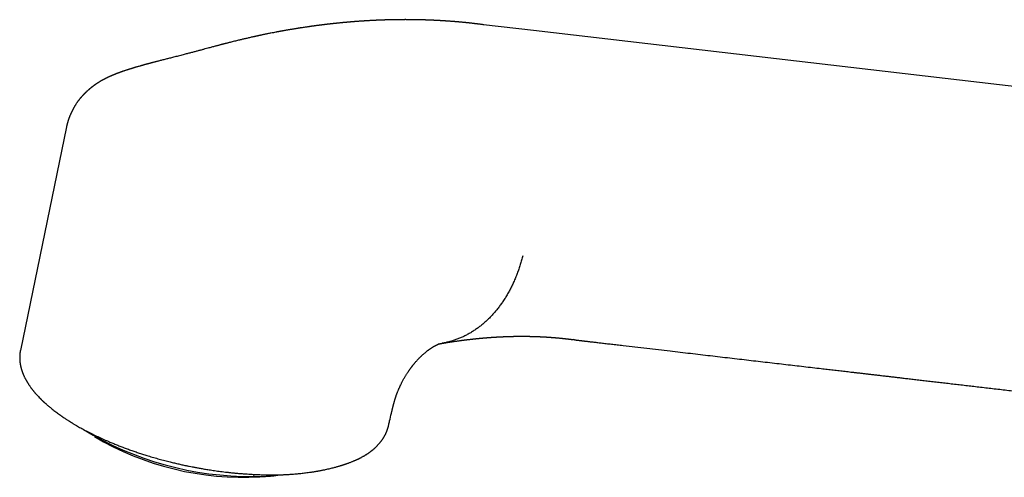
# Model space of a CAD drawing. Header units: millimetres. Extents: x 8 to 763, y 12 to 534.
# Tile 6 of 23: x 566 to 645, y 168 to 205. Entities that reach past the tile are written whole.
import ezdxf

# ---------------------------------------------------------------- set-up
doc = ezdxf.new("R2010")
doc.units = ezdxf.units.MM

msp = doc.modelspace()

# ---------------------------------------------------------------- linework, layer by layer
at = {"color": 7, "linetype": 'Continuous', "lineweight": 30}
for p, q in [((606.981, 204.22), (602.962, 204.689)), ((569.495, 196.481), (565.797, 178.52)), ((569.496, 196.481), (569.494, 196.466)), ((610.256, 179.379), (610.205, 179.386)), ((565.8, 178.525), (565.799, 178.519)), ((595.322, 172.413), (595.332, 172.448)), ((571.753, 171.606), (572.478, 171.184)), ((584.527, 168.564), (584.493, 168.397)), ((585.873, 168.427), (586.184, 168.464))]:
    msp.add_line(p, q, dxfattribs=at)
at = {"color": 7, "linetype": 'Continuous', "lineweight": 30, "flags": 128}
msp.add_lwpolyline([(680.168, 195.703), (644.373, 199.868), (606.981, 204.22)], dxfattribs=at)
at = {"color": 7, "linetype": 'Continuous', "lineweight": 30}
for centre, radius, start, end in [((584.258, 194.069), 25.673, 238.51439, 270.52436), ((583.695, 191.757), 23.432, 241.39984, 275.33237)]:
    msp.add_arc(centre, radius, start, end, dxfattribs=at)
for points, knots in [([(602.978, 204.687), (602.949, 204.69), (602.892, 204.698), (602.812, 204.708), (602.739, 204.718), (602.675, 204.726), (602.618, 204.733), (602.57, 204.739), (602.529, 204.744), (602.494, 204.748), (602.461, 204.752), (602.428, 204.756), (602.393, 204.76), (602.359, 204.764), (602.321, 204.769), (602.274, 204.774), (602.217, 204.781), (602.149, 204.789), (602.076, 204.797), (602.007, 204.805), (601.945, 204.812), (601.893, 204.817), (601.844, 204.823), (601.804, 204.827), (601.773, 204.83), (601.751, 204.833), (601.731, 204.835), (601.708, 204.837), (601.679, 204.84), (601.633, 204.845), (601.573, 204.851), (601.483, 204.86), (601.378, 204.87), (601.279, 204.88), (601.205, 204.887), (601.156, 204.891), (601.115, 204.895), (601.084, 204.898), (601.062, 204.9), (601.049, 204.901), (601.036, 204.902), (601.024, 204.903), (601.007, 204.905), (600.984, 204.907), (600.953, 204.91), (600.917, 204.913), (600.88, 204.916), (600.842, 204.919), (600.807, 204.922), (600.775, 204.925), (600.737, 204.928), (600.696, 204.931), (600.652, 204.935), (600.608, 204.939), (600.562, 204.942), (600.514, 204.946), (600.464, 204.95), (600.404, 204.955), (600.33, 204.96), (600.242, 204.967), (600.148, 204.973), (600.049, 204.98), (599.965, 204.986), (599.9, 204.99), (599.856, 204.993), (599.816, 204.996), (599.781, 204.998), (599.752, 205), (599.729, 205.001), (599.708, 205.002), (599.684, 205.004), (599.654, 205.006), (599.616, 205.008), (599.571, 205.011), (599.523, 205.013), (599.463, 205.017), (599.396, 205.021), (599.325, 205.024), (599.263, 205.028), (599.208, 205.031), (599.158, 205.033), (599.102, 205.036), (599.037, 205.039), (598.96, 205.043), (598.875, 205.046), (598.784, 205.05), (598.686, 205.054), (598.582, 205.059), (598.496, 205.062), (598.429, 205.064), (598.388, 205.065), (598.352, 205.067), (598.323, 205.068), (598.301, 205.068), (598.284, 205.069), (598.268, 205.069), (598.246, 205.07), (598.213, 205.071), (598.168, 205.073), (598.114, 205.074), (598.017, 205.077), (597.875, 205.08), (597.741, 205.083), (597.653, 205.085), (597.616, 205.086), (597.587, 205.086), (597.565, 205.087), (597.546, 205.087), (597.526, 205.087), (597.498, 205.088), (597.459, 205.089), (597.409, 205.089), (597.352, 205.09), (597.291, 205.091), (597.226, 205.092), (597.159, 205.092), (597.09, 205.093), (597.023, 205.093), (596.956, 205.094), (596.888, 205.094), (596.82, 205.094), (596.751, 205.095), (596.683, 205.095), (596.611, 205.095), (596.536, 205.094), (596.458, 205.094), (596.382, 205.094), (596.309, 205.093), (596.24, 205.093), (596.173, 205.092), (596.108, 205.091), (596.045, 205.091), (595.985, 205.09), (595.929, 205.089), (595.873, 205.088), (595.811, 205.087), (595.736, 205.086), (595.651, 205.084), (595.557, 205.082), (595.462, 205.08), (595.377, 205.078), (595.306, 205.076), (595.253, 205.075), (595.208, 205.073), (595.174, 205.072), (595.145, 205.072), (595.118, 205.071), (595.086, 205.07), (595.045, 205.068), (594.994, 205.067), (594.935, 205.065), (594.874, 205.063), (594.815, 205.061), (594.756, 205.058), (594.698, 205.056), (594.642, 205.054), (594.588, 205.052), (594.539, 205.05), (594.496, 205.048), (594.461, 205.047), (594.43, 205.045), (594.401, 205.044), (594.368, 205.043), (594.329, 205.041), (594.283, 205.039), (594.222, 205.036), (594.146, 205.032), (594.058, 205.028), (593.969, 205.023), (593.88, 205.018), (593.793, 205.014), (593.712, 205.009), (593.64, 205.005), (593.577, 205.001), (593.521, 204.998), (593.468, 204.995), (593.413, 204.991), (593.352, 204.987), (593.281, 204.983), (593.202, 204.977), (593.117, 204.972), (593.03, 204.966), (592.952, 204.96), (592.886, 204.955), (592.832, 204.951), (592.782, 204.948), (592.74, 204.945), (592.705, 204.942), (592.678, 204.94), (592.655, 204.938), (592.629, 204.936), (592.598, 204.934), (592.561, 204.931), (592.517, 204.927), (592.466, 204.923), (592.41, 204.919), (592.354, 204.914), (592.294, 204.909), (592.23, 204.904), (592.162, 204.898), (592.097, 204.892), (592.038, 204.887), (591.985, 204.882), (591.939, 204.878), (591.894, 204.874), (591.845, 204.87), (591.786, 204.864), (591.721, 204.858), (591.65, 204.851), (591.57, 204.844), (591.48, 204.835), (591.381, 204.825), (591.283, 204.815), (591.2, 204.807), (591.133, 204.8), (591.081, 204.794), (591.032, 204.789), (590.99, 204.784), (590.955, 204.781), (590.923, 204.777), (590.891, 204.774), (590.855, 204.77), (590.813, 204.765), (590.765, 204.76), (590.713, 204.754), (590.654, 204.747), (590.592, 204.74), (590.526, 204.733), (590.457, 204.725), (590.382, 204.716), (590.303, 204.706), (590.234, 204.698), (590.179, 204.692), (590.145, 204.687), (590.118, 204.684), (590.096, 204.681), (590.075, 204.679), (590.049, 204.676), (590.017, 204.671), (589.976, 204.666), (589.928, 204.66), (589.876, 204.654), (589.824, 204.647), (589.774, 204.641), (589.705, 204.632), (589.619, 204.621), (589.526, 204.608), (589.449, 204.598), (589.386, 204.589), (589.328, 204.582), (589.276, 204.574), (589.23, 204.568), (589.191, 204.563), (589.157, 204.558), (589.124, 204.553), (589.089, 204.548), (589.047, 204.543), (588.999, 204.536), (588.946, 204.528), (588.871, 204.517), (588.772, 204.503), (588.585, 204.476), (588.422, 204.451), (588.286, 204.43), (588.244, 204.424), (588.209, 204.418), (588.182, 204.414), (588.162, 204.411), (588.146, 204.408), (588.13, 204.406), (588.109, 204.402), (588.077, 204.397), (588.033, 204.39), (587.975, 204.381), (587.905, 204.37), (587.824, 204.357), (587.731, 204.342), (587.628, 204.325), (587.512, 204.306), (587.418, 204.29), (587.362, 204.28), (587.348, 204.278)], [0, 0, 0, 0, 0.005913, 0.0113, 0.016161, 0.020495, 0.024303, 0.02753, 0.030249, 0.03248, 0.034464, 0.036991, 0.039157, 0.041332, 0.04386, 0.046741, 0.050832, 0.055352, 0.060255, 0.065539, 0.069055, 0.072696, 0.075967, 0.078681, 0.080839, 0.082038, 0.083189, 0.08472, 0.08664, 0.088948, 0.093872, 0.098667, 0.106907, 0.11473, 0.118384, 0.121599, 0.124366, 0.126684, 0.127719, 0.128631, 0.12942, 0.130126, 0.131191, 0.132739, 0.134744, 0.13722, 0.139821, 0.142275, 0.144582, 0.146742, 0.148755, 0.152065, 0.154881, 0.157435, 0.160754, 0.163956, 0.167075, 0.170458, 0.175887, 0.181716, 0.187847, 0.194372, 0.201355, 0.204277, 0.207258, 0.209969, 0.212265, 0.214149, 0.215619, 0.216807, 0.218299, 0.220283, 0.222757, 0.225723, 0.22905, 0.232241, 0.237483, 0.242138, 0.246207, 0.249704, 0.252946, 0.256061, 0.260656, 0.265581, 0.271207, 0.2772, 0.283513, 0.290261, 0.297483, 0.300391, 0.303185, 0.305534, 0.307429, 0.308871, 0.309861, 0.310755, 0.311897, 0.314194, 0.317104, 0.320628, 0.324754, 0.336108, 0.348081, 0.350844, 0.353259, 0.355149, 0.356512, 0.35754, 0.358815, 0.360378, 0.363052, 0.366291, 0.370095, 0.374152, 0.378011, 0.382762, 0.387169, 0.391231, 0.395735, 0.400126, 0.404511, 0.408872, 0.41332, 0.417726, 0.422733, 0.427771, 0.432732, 0.437405, 0.441792, 0.446037, 0.45022, 0.45434, 0.458198, 0.461661, 0.465084, 0.469045, 0.473552, 0.47942, 0.485426, 0.491531, 0.497735, 0.501684, 0.505107, 0.507958, 0.510237, 0.511671, 0.513337, 0.515395, 0.517846, 0.521274, 0.525163, 0.529041, 0.532846, 0.536579, 0.540238, 0.543825, 0.547327, 0.550489, 0.553204, 0.555471, 0.55729, 0.558983, 0.56108, 0.563579, 0.566482, 0.56977, 0.575298, 0.580877, 0.586506, 0.592185, 0.597827, 0.603, 0.607643, 0.611436, 0.614897, 0.618226, 0.621548, 0.625361, 0.62972, 0.634947, 0.640361, 0.645857, 0.651435, 0.654983, 0.658501, 0.661632, 0.664318, 0.66656, 0.668087, 0.66942, 0.671036, 0.672987, 0.675273, 0.677895, 0.68139, 0.684952, 0.688453, 0.691892, 0.696266, 0.700536, 0.704685, 0.708457, 0.711762, 0.7146, 0.717085, 0.72021, 0.723878, 0.728086, 0.732567, 0.737153, 0.743214, 0.749448, 0.755716, 0.761572, 0.765024, 0.768301, 0.771393, 0.774066, 0.776207, 0.778029, 0.779971, 0.782251, 0.784867, 0.78782, 0.791109, 0.794753, 0.798802, 0.802777, 0.807082, 0.811716, 0.816678, 0.821957, 0.824638, 0.826803, 0.828453, 0.829616, 0.830877, 0.83246, 0.834365, 0.836996, 0.840067, 0.843379, 0.8466, 0.849726, 0.852757, 0.859522, 0.865756, 0.869993, 0.873943, 0.877551, 0.880773, 0.883609, 0.886061, 0.888127, 0.889944, 0.892034, 0.894672, 0.897772, 0.901056, 0.904503, 0.911749, 0.919493, 0.939141, 0.942117, 0.944691, 0.946837, 0.948554, 0.949843, 0.950524, 0.951446, 0.952764, 0.954479, 0.957383, 0.960992, 0.965306, 0.970325, 0.976049, 0.982478, 0.989611, 0.997448, 1, 1, 1, 1]), ([(587.349, 204.278), (587.311, 204.272), (587.238, 204.259), (587.134, 204.241), (587.04, 204.225), (586.954, 204.21), (586.879, 204.196), (586.813, 204.185), (586.756, 204.174), (586.708, 204.166), (586.67, 204.159), (586.642, 204.154), (586.622, 204.15), (586.607, 204.147), (586.592, 204.144), (586.574, 204.141), (586.553, 204.137), (586.53, 204.133), (586.494, 204.126), (586.445, 204.117), (586.378, 204.105), (586.261, 204.082), (586.1, 204.051), (585.92, 204.016), (585.766, 203.985), (585.637, 203.959), (585.51, 203.933), (585.382, 203.907), (585.275, 203.884), (585.19, 203.866), (585.127, 203.853), (585.063, 203.839), (584.999, 203.825), (584.937, 203.812), (584.876, 203.799), (584.82, 203.787), (584.77, 203.776), (584.729, 203.767), (584.693, 203.759), (584.655, 203.75), (584.608, 203.74), (584.551, 203.727), (584.484, 203.712), (584.406, 203.695), (584.304, 203.672), (584.18, 203.643), (584.038, 203.611), (583.899, 203.579), (583.764, 203.547), (583.632, 203.516), (583.503, 203.485), (583.364, 203.451), (583.213, 203.415), (583.049, 203.375), (582.885, 203.334), (582.746, 203.3), (582.635, 203.272), (582.55, 203.25), (582.467, 203.229), (582.391, 203.21), (582.324, 203.193), (582.269, 203.179), (582.223, 203.167), (582.181, 203.156), (582.147, 203.148), (582.116, 203.139), (582.086, 203.132), (582.049, 203.122), (582.003, 203.11), (581.949, 203.096), (581.888, 203.08), (581.818, 203.062), (581.736, 203.041), (581.641, 203.016), (581.532, 202.987), (581.412, 202.955), (581.282, 202.92), (581.141, 202.882), (580.99, 202.842), (580.886, 202.813), (580.832, 202.799)], [0, 0, 0, 0, 0.017413, 0.033372, 0.047877, 0.060931, 0.072533, 0.082684, 0.091385, 0.098636, 0.104437, 0.108789, 0.111656, 0.113571, 0.115852, 0.118581, 0.12176, 0.125387, 0.129464, 0.138105, 0.148255, 0.15991, 0.192009, 0.222368, 0.24299, 0.262727, 0.281884, 0.301472, 0.321569, 0.331121, 0.340784, 0.350558, 0.360442, 0.370266, 0.37917, 0.388327, 0.39604, 0.402309, 0.407135, 0.412695, 0.419854, 0.428613, 0.438971, 0.450928, 0.464483, 0.486195, 0.508148, 0.529538, 0.550365, 0.570629, 0.590332, 0.609473, 0.634875, 0.659875, 0.685071, 0.710463, 0.723465, 0.736518, 0.749576, 0.761481, 0.771724, 0.780166, 0.787006, 0.792912, 0.799059, 0.802697, 0.80722, 0.81298, 0.819976, 0.828209, 0.837676, 0.848378, 0.860314, 0.875462, 0.892218, 0.910578, 0.930539, 0.952099, 0.975254, 1, 1, 1, 1]), ([(579.025, 202.317), (578.971, 202.303), (578.85, 202.272), (578.663, 202.223), (578.466, 202.173), (578.278, 202.125), (578.099, 202.079), (577.929, 202.036), (577.768, 201.995), (577.614, 201.957), (577.461, 201.918), (577.308, 201.879), (577.156, 201.84), (577.016, 201.804), (576.888, 201.771), (576.77, 201.741), (576.667, 201.714), (576.578, 201.691), (576.502, 201.671), (576.435, 201.653), (576.377, 201.638), (576.326, 201.624), (576.276, 201.611), (576.226, 201.597), (576.177, 201.584), (576.129, 201.571), (576.084, 201.559), (576.038, 201.547), (575.99, 201.534), (575.944, 201.521), (575.903, 201.51), (575.87, 201.501), (575.845, 201.494), (575.82, 201.487), (575.79, 201.479), (575.751, 201.468), (575.703, 201.455), (575.647, 201.439), (575.583, 201.421), (575.514, 201.402), (575.442, 201.381), (575.355, 201.356), (575.256, 201.328), (575.147, 201.296), (575.047, 201.267), (574.963, 201.242), (574.894, 201.221), (574.837, 201.204), (574.783, 201.187), (574.731, 201.171), (574.678, 201.155), (574.62, 201.137), (574.557, 201.118), (574.491, 201.097), (574.426, 201.076), (574.362, 201.056), (574.302, 201.036), (574.246, 201.018), (574.191, 200.999), (574.131, 200.979), (574.063, 200.956), (574.007, 200.937), (573.965, 200.922), (573.939, 200.913), (573.917, 200.906), (573.898, 200.899), (573.878, 200.892), (573.855, 200.883), (573.826, 200.873), (573.792, 200.861), (573.756, 200.848), (573.722, 200.835), (573.69, 200.823), (573.66, 200.812), (573.632, 200.802), (573.606, 200.792), (573.579, 200.782), (573.538, 200.766), (573.488, 200.747), (573.427, 200.722), (573.365, 200.698), (573.301, 200.672), (573.234, 200.644), (573.177, 200.62), (573.131, 200.6), (573.093, 200.583), (573.051, 200.565), (573.008, 200.546), (572.966, 200.527), (572.924, 200.508), (572.882, 200.488), (572.843, 200.47), (572.811, 200.455), (572.779, 200.439), (572.746, 200.423), (572.715, 200.408), (572.687, 200.394), (572.662, 200.382), (572.635, 200.368), (572.603, 200.352), (572.564, 200.332), (572.525, 200.311), (572.489, 200.292), (572.454, 200.274), (572.419, 200.254), (572.385, 200.236), (572.355, 200.219), (572.328, 200.204), (572.297, 200.186), (572.263, 200.167), (572.227, 200.145), (572.194, 200.126), (572.167, 200.11), (572.144, 200.096), (572.123, 200.083), (572.099, 200.068), (572.068, 200.049), (572.035, 200.028), (572.003, 200.008), (571.977, 199.991), (571.955, 199.977), (571.932, 199.962), (571.909, 199.947), (571.885, 199.93), (571.863, 199.916), (571.844, 199.903), (571.827, 199.891), (571.811, 199.879), (571.792, 199.867), (571.77, 199.851), (571.742, 199.831), (571.714, 199.811), (571.689, 199.792), (571.667, 199.777), (571.647, 199.762), (571.625, 199.746), (571.599, 199.726), (571.571, 199.704), (571.545, 199.685), (571.525, 199.669), (571.506, 199.654), (571.488, 199.64), (571.466, 199.622), (571.441, 199.602), (571.414, 199.58), (571.39, 199.56), (571.369, 199.543), (571.351, 199.528), (571.33, 199.511), (571.307, 199.491), (571.281, 199.468), (571.254, 199.445), (571.23, 199.423), (571.207, 199.403), (571.185, 199.383), (571.161, 199.361), (571.134, 199.337), (571.105, 199.31), (571.078, 199.284), (571.052, 199.26), (571.029, 199.238), (571.005, 199.214), (570.978, 199.188), (570.949, 199.159), (570.923, 199.132), (570.9, 199.108), (570.878, 199.086), (570.857, 199.064), (570.833, 199.039), (570.806, 199.01), (570.777, 198.979), (570.75, 198.949), (570.727, 198.923), (570.706, 198.899), (570.685, 198.875), (570.658, 198.843), (570.623, 198.803), (570.586, 198.758), (570.553, 198.717), (570.524, 198.68), (570.495, 198.643), (570.464, 198.604), (570.432, 198.561), (570.398, 198.514), (570.36, 198.462), (570.321, 198.405), (570.283, 198.349), (570.253, 198.304), (570.231, 198.27), (570.214, 198.242), (570.196, 198.213), (570.175, 198.179), (570.152, 198.14), (570.13, 198.103), (570.111, 198.069), (570.096, 198.043), (570.084, 198.021), (570.073, 198), (570.059, 197.975), (570.044, 197.946), (570.03, 197.918), (570.017, 197.894), (570.005, 197.87), (569.993, 197.846), (569.985, 197.829), (569.981, 197.822)], [0, 0, 0, 0, 0.016556, 0.03759, 0.057731, 0.076993, 0.095389, 0.11262, 0.129031, 0.144625, 0.159406, 0.175946, 0.191338, 0.205582, 0.218675, 0.230616, 0.241398, 0.250091, 0.257843, 0.26465, 0.27051, 0.275455, 0.280311, 0.285421, 0.290788, 0.295185, 0.299741, 0.304457, 0.309333, 0.314279, 0.318488, 0.321768, 0.324118, 0.326277, 0.329313, 0.333229, 0.338026, 0.343711, 0.350161, 0.35746, 0.364872, 0.372003, 0.384035, 0.395157, 0.405359, 0.414631, 0.420829, 0.426691, 0.432223, 0.437423, 0.442525, 0.448393, 0.455113, 0.461783, 0.468394, 0.474924, 0.48124, 0.486873, 0.491914, 0.498114, 0.505035, 0.512428, 0.515303, 0.51787, 0.520127, 0.522073, 0.523852, 0.52616, 0.52909, 0.532643, 0.536458, 0.539992, 0.543239, 0.546166, 0.549153, 0.551671, 0.554322, 0.55733, 0.564127, 0.569508, 0.576223, 0.583051, 0.589322, 0.596809, 0.60049, 0.603614, 0.60862, 0.613541, 0.617227, 0.62139, 0.626572, 0.630314, 0.633491, 0.636708, 0.640424, 0.643809, 0.646486, 0.649111, 0.651834, 0.655011, 0.659174, 0.663927, 0.667446, 0.670646, 0.67502, 0.678796, 0.681531, 0.684383, 0.687605, 0.691317, 0.695467, 0.699295, 0.701927, 0.704308, 0.706516, 0.708947, 0.712182, 0.716544, 0.719843, 0.722503, 0.725185, 0.727302, 0.729948, 0.732898, 0.735389, 0.737357, 0.739292, 0.74117, 0.743065, 0.745568, 0.748935, 0.752573, 0.755485, 0.75778, 0.760018, 0.762501, 0.765711, 0.769428, 0.77253, 0.774886, 0.77697, 0.779085, 0.781636, 0.784954, 0.788529, 0.791514, 0.793953, 0.796242, 0.7985, 0.8015, 0.805103, 0.808559, 0.811693, 0.814503, 0.817321, 0.820416, 0.823928, 0.827801, 0.831756, 0.835042, 0.837969, 0.841007, 0.844788, 0.848954, 0.852592, 0.855763, 0.858614, 0.861479, 0.864612, 0.868502, 0.873014, 0.876802, 0.880057, 0.882984, 0.885871, 0.889163, 0.895115, 0.900936, 0.905698, 0.910035, 0.914252, 0.918913, 0.923935, 0.929125, 0.93496, 0.94165, 0.948091, 0.953307, 0.956159, 0.958954, 0.961851, 0.965276, 0.969513, 0.973564, 0.976746, 0.979464, 0.981258, 0.983148, 0.985552, 0.988477, 0.991415, 0.993412, 0.995306, 0.997903, 1, 1, 1, 1]), ([(580.83, 202.798), (580.757, 202.779), (580.605, 202.737), (580.369, 202.673), (580.12, 202.606), (579.862, 202.537), (579.594, 202.465), (579.316, 202.392), (579.127, 202.344), (579.031, 202.319)], [0, 0, 0, 0, 0.121246, 0.25398, 0.392106, 0.535677, 0.684772, 0.839499, 1, 1, 1, 1]), ([(569.993, 197.845), (569.992, 197.842), (569.986, 197.83), (569.974, 197.809), (569.959, 197.779), (569.942, 197.745), (569.921, 197.706), (569.902, 197.666), (569.883, 197.627), (569.866, 197.59), (569.849, 197.555), (569.833, 197.519), (569.816, 197.481), (569.797, 197.437), (569.777, 197.389), (569.756, 197.341), (569.738, 197.294), (569.722, 197.253), (569.707, 197.215), (569.694, 197.177), (569.679, 197.137), (569.663, 197.091), (569.646, 197.041), (569.63, 196.993), (569.616, 196.95), (569.605, 196.913), (569.595, 196.88), (569.587, 196.853), (569.58, 196.828), (569.572, 196.802), (569.564, 196.77), (569.553, 196.732), (569.542, 196.69), (569.533, 196.65), (569.525, 196.618), (569.519, 196.593), (569.513, 196.57), (569.507, 196.542), (569.499, 196.506), (569.494, 196.479), (569.491, 196.465)], [0, 0, 0, 0, 0.013977, 0.056257, 0.093623, 0.125599, 0.154574, 0.182991, 0.211234, 0.237214, 0.262088, 0.28696, 0.313146, 0.3441, 0.378295, 0.413565, 0.446176, 0.474132, 0.499897, 0.524683, 0.550781, 0.582322, 0.619617, 0.65141, 0.680207, 0.705415, 0.726576, 0.745361, 0.760968, 0.776851, 0.797228, 0.823418, 0.852475, 0.881737, 0.901281, 0.916762, 0.929897, 0.947768, 0.971138, 1, 1, 1, 1]), ([(606.11, 186.133), (606.079, 186.013), (606.017, 185.771), (605.912, 185.414), (605.796, 185.058), (605.67, 184.705), (605.532, 184.355), (605.386, 184.015), (605.232, 183.687), (605.07, 183.371), (604.899, 183.061), (604.718, 182.757), (604.53, 182.466), (604.336, 182.188), (604.138, 181.923), (603.931, 181.666), (603.715, 181.419), (603.492, 181.181), (603.261, 180.953), (603.022, 180.736), (602.777, 180.53), (602.525, 180.336), (602.266, 180.155), (602.002, 179.985), (601.733, 179.828), (601.458, 179.685), (601.18, 179.554), (600.897, 179.438), (600.611, 179.335), (600.322, 179.245), (600.031, 179.17), (599.802, 179.12), (599.669, 179.099), (599.635, 179.093)], [0, 0, 0, 0, 0.032047, 0.064517, 0.097398, 0.130681, 0.164351, 0.198396, 0.230825, 0.263559, 0.296584, 0.329885, 0.363444, 0.395447, 0.427651, 0.46004, 0.492597, 0.525305, 0.558147, 0.591103, 0.624157, 0.657288, 0.690477, 0.723705, 0.756953, 0.790201, 0.823429, 0.856618, 0.889749, 0.922801, 0.955757, 0.988597, 1, 1, 1, 1]), ([(599.634, 179.092), (599.649, 179.094), (599.678, 179.099), (599.717, 179.106), (599.75, 179.111), (599.776, 179.116), (599.818, 179.123), (599.874, 179.132), (599.947, 179.144), (600.035, 179.158), (600.141, 179.175), (600.254, 179.193), (600.354, 179.208), (600.443, 179.222), (600.531, 179.235), (600.62, 179.248), (600.7, 179.259), (600.771, 179.27), (600.834, 179.278), (600.897, 179.287), (600.959, 179.296), (601.022, 179.305), (601.085, 179.313), (601.146, 179.321), (601.205, 179.329), (601.262, 179.337), (601.319, 179.344), (601.376, 179.351), (601.433, 179.359), (601.5, 179.367), (601.576, 179.376), (601.662, 179.387), (601.748, 179.397), (601.833, 179.407), (601.904, 179.415), (601.96, 179.422), (602.003, 179.427), (602.044, 179.431), (602.085, 179.436), (602.126, 179.44), (602.169, 179.445), (602.211, 179.449), (602.251, 179.454), (602.291, 179.458), (602.334, 179.462), (602.377, 179.467), (602.418, 179.471), (602.456, 179.475), (602.493, 179.479), (602.534, 179.483), (602.578, 179.487), (602.621, 179.491), (602.663, 179.495), (602.705, 179.499), (602.747, 179.503), (602.791, 179.507), (602.836, 179.511), (602.884, 179.516), (602.937, 179.52), (602.993, 179.525), (603.049, 179.53), (603.104, 179.535), (603.159, 179.539), (603.212, 179.543), (603.264, 179.548), (603.318, 179.552), (603.372, 179.556), (603.427, 179.56), (603.482, 179.564), (603.535, 179.568), (603.584, 179.572), (603.632, 179.575), (603.68, 179.578), (603.726, 179.581), (603.772, 179.584), (603.821, 179.588), (603.869, 179.591), (603.916, 179.594), (603.962, 179.596), (604.008, 179.599), (604.051, 179.602), (604.092, 179.604), (604.131, 179.606), (604.167, 179.608), (604.2, 179.61), (604.233, 179.612), (604.27, 179.614), (604.307, 179.615), (604.341, 179.617), (604.373, 179.619), (604.404, 179.62), (604.439, 179.622), (604.475, 179.624), (604.513, 179.625), (604.547, 179.627), (604.578, 179.628), (604.61, 179.629), (604.646, 179.631), (604.681, 179.632), (604.711, 179.634), (604.733, 179.634), (604.755, 179.635), (604.779, 179.636), (604.806, 179.637), (604.833, 179.638), (604.857, 179.639), (604.879, 179.64), (604.902, 179.64), (604.928, 179.641), (604.959, 179.642), (604.991, 179.643), (605.024, 179.644), (605.055, 179.645), (605.087, 179.646), (605.121, 179.647), (605.155, 179.648), (605.191, 179.649), (605.225, 179.65), (605.257, 179.651), (605.289, 179.651), (605.321, 179.652), (605.354, 179.653), (605.387, 179.653), (605.419, 179.654), (605.452, 179.655), (605.486, 179.655), (605.518, 179.656), (605.548, 179.656), (605.576, 179.656), (605.607, 179.657), (605.638, 179.657), (605.665, 179.658), (605.687, 179.658), (605.704, 179.658), (605.721, 179.658), (605.74, 179.658), (605.764, 179.658), (605.79, 179.659), (605.816, 179.659), (605.842, 179.659), (605.869, 179.659), (605.899, 179.659), (605.932, 179.659), (605.966, 179.659), (606.001, 179.66), (606.036, 179.66), (606.07, 179.66), (606.104, 179.659), (606.139, 179.659), (606.171, 179.659), (606.199, 179.659), (606.227, 179.659), (606.257, 179.659), (606.288, 179.659), (606.316, 179.658), (606.34, 179.658), (606.361, 179.658), (606.385, 179.658), (606.414, 179.657), (606.445, 179.657), (606.473, 179.657), (606.498, 179.656), (606.523, 179.656), (606.549, 179.656), (606.577, 179.655), (606.606, 179.655), (606.637, 179.654), (606.672, 179.653), (606.71, 179.653), (606.748, 179.652), (606.785, 179.651), (606.823, 179.65), (606.864, 179.649), (606.91, 179.648), (606.96, 179.646), (607.015, 179.645), (607.073, 179.643), (607.129, 179.641), (607.188, 179.639), (607.237, 179.637), (607.279, 179.636), (607.307, 179.635), (607.333, 179.634), (607.36, 179.633), (607.39, 179.631), (607.426, 179.63), (607.467, 179.628), (607.504, 179.626), (607.538, 179.625), (607.569, 179.623), (607.601, 179.622), (607.631, 179.62), (607.657, 179.619), (607.682, 179.618), (607.707, 179.616), (607.733, 179.615), (607.762, 179.613), (607.792, 179.612), (607.822, 179.61), (607.85, 179.609), (607.876, 179.607), (607.903, 179.606), (607.931, 179.604), (607.957, 179.602), (607.979, 179.601), (607.998, 179.6), (608.014, 179.599), (608.03, 179.598), (608.048, 179.597), (608.07, 179.595), (608.093, 179.594), (608.121, 179.592), (608.15, 179.59), (608.181, 179.588), (608.209, 179.586), (608.239, 179.584), (608.27, 179.582), (608.303, 179.58), (608.335, 179.577), (608.368, 179.575), (608.4, 179.573), (608.43, 179.57), (608.453, 179.569), (608.472, 179.567), (608.488, 179.566), (608.504, 179.565), (608.523, 179.563), (608.547, 179.561), (608.574, 179.559), (608.602, 179.557), (608.629, 179.555), (608.654, 179.553), (608.68, 179.55), (608.707, 179.548), (608.732, 179.546), (608.755, 179.544), (608.776, 179.542), (608.798, 179.54), (608.818, 179.539), (608.838, 179.537), (608.856, 179.535), (608.877, 179.533), (608.899, 179.531), (608.92, 179.529), (608.949, 179.527), (608.993, 179.523), (609.05, 179.517), (609.112, 179.511), (609.169, 179.506), (609.221, 179.5), (609.263, 179.496), (609.296, 179.493), (609.327, 179.49), (609.359, 179.486), (609.391, 179.483), (609.419, 179.48), (609.444, 179.477), (609.467, 179.475), (609.494, 179.472), (609.521, 179.469), (609.554, 179.465), (609.593, 179.461), (609.641, 179.455), (609.691, 179.449), (609.737, 179.444), (609.778, 179.439), (609.823, 179.434), (609.861, 179.429), (609.893, 179.425), (609.913, 179.423), (609.934, 179.42), (609.958, 179.417), (609.983, 179.414), (610.007, 179.411), (610.026, 179.408), (610.04, 179.407), (610.052, 179.405), (610.067, 179.403), (610.086, 179.401), (610.11, 179.397), (610.138, 179.394), (610.17, 179.39), (610.193, 179.387), (610.205, 179.385)], [0, 0, 0, 0, 0.003967, 0.007366, 0.010196, 0.012459, 0.014205, 0.02094, 0.027078, 0.033077, 0.043908, 0.054644, 0.062463, 0.070037, 0.077889, 0.085425, 0.093299, 0.098734, 0.104079, 0.109835, 0.115161, 0.120579, 0.126355, 0.131578, 0.136613, 0.141929, 0.146699, 0.151651, 0.156961, 0.161783, 0.16944, 0.177066, 0.184632, 0.192293, 0.199773, 0.203504, 0.207319, 0.211072, 0.214619, 0.218203, 0.222116, 0.226026, 0.229463, 0.23283, 0.236809, 0.24101, 0.244624, 0.24783, 0.251103, 0.254728, 0.258813, 0.262929, 0.266543, 0.270181, 0.274083, 0.278041, 0.281963, 0.286463, 0.290919, 0.296476, 0.301713, 0.306162, 0.311674, 0.316637, 0.320566, 0.325925, 0.331401, 0.335569, 0.34098, 0.346542, 0.350039, 0.354596, 0.359628, 0.363333, 0.367294, 0.372313, 0.376864, 0.380776, 0.385202, 0.389703, 0.393563, 0.397255, 0.401074, 0.404508, 0.407129, 0.410255, 0.4139, 0.417388, 0.420522, 0.42344, 0.426341, 0.429391, 0.433004, 0.436662, 0.439916, 0.442591, 0.445535, 0.449004, 0.452636, 0.455379, 0.457293, 0.459055, 0.461351, 0.464122, 0.466722, 0.468965, 0.470851, 0.472951, 0.47547, 0.47842, 0.48152, 0.484776, 0.487564, 0.490478, 0.493788, 0.49714, 0.500401, 0.503858, 0.506896, 0.509657, 0.512754, 0.516013, 0.519114, 0.522272, 0.525222, 0.528609, 0.531853, 0.534516, 0.537021, 0.539973, 0.543373, 0.545916, 0.547957, 0.549495, 0.55088, 0.552754, 0.555083, 0.557771, 0.560259, 0.56248, 0.565213, 0.568085, 0.571392, 0.574711, 0.57786, 0.581567, 0.584803, 0.587827, 0.59136, 0.594852, 0.597196, 0.599683, 0.602855, 0.605833, 0.60879, 0.610965, 0.612785, 0.615091, 0.618004, 0.621166, 0.623964, 0.626385, 0.628517, 0.631058, 0.634029, 0.636916, 0.63946, 0.643283, 0.646977, 0.650727, 0.654348, 0.657995, 0.661812, 0.666408, 0.671575, 0.676691, 0.682702, 0.688713, 0.693176, 0.700039, 0.703217, 0.70584, 0.708393, 0.710943, 0.71361, 0.717492, 0.721637, 0.725793, 0.728681, 0.731654, 0.735041, 0.738194, 0.740611, 0.742914, 0.745517, 0.748117, 0.750939, 0.75398, 0.757129, 0.75991, 0.762332, 0.76503, 0.768168, 0.770624, 0.772891, 0.774808, 0.776376, 0.777742, 0.779518, 0.781796, 0.784294, 0.786571, 0.790135, 0.793118, 0.795936, 0.798684, 0.801923, 0.805437, 0.80855, 0.811684, 0.815482, 0.818217, 0.820652, 0.822596, 0.824047, 0.825493, 0.827431, 0.82986, 0.832594, 0.835693, 0.838364, 0.840739, 0.843368, 0.846271, 0.848899, 0.851095, 0.853196, 0.855411, 0.857747, 0.859448, 0.861342, 0.863429, 0.865709, 0.867982, 0.869834, 0.874561, 0.88151, 0.887317, 0.89349, 0.899014, 0.90334, 0.906223, 0.909382, 0.912758, 0.91621, 0.919223, 0.921343, 0.923733, 0.926462, 0.929513, 0.932311, 0.936426, 0.941471, 0.94718, 0.952014, 0.955777, 0.959887, 0.965666, 0.967781, 0.969718, 0.971907, 0.974374, 0.97712, 0.979728, 0.981784, 0.982991, 0.983935, 0.985425, 0.987703, 0.990046, 0.992876, 0.996194, 1, 1, 1, 1]), ([(610.255, 179.377), (610.275, 179.375), (610.312, 179.37), (610.364, 179.363), (610.407, 179.358), (610.44, 179.354), (610.468, 179.35), (610.508, 179.346), (610.563, 179.339), (610.632, 179.33), (610.702, 179.322), (610.767, 179.314), (610.828, 179.307), (610.885, 179.3), (610.937, 179.294), (610.984, 179.288), (611.024, 179.284), (611.059, 179.28), (611.092, 179.276), (611.151, 179.269), (611.237, 179.259), (611.351, 179.245), (611.473, 179.231), (611.605, 179.216), (611.749, 179.199), (611.903, 179.181), (612.065, 179.162), (612.237, 179.142), (612.418, 179.121), (612.608, 179.099), (612.808, 179.076), (613.016, 179.051), (613.233, 179.026), (613.457, 179), (613.688, 178.973), (613.924, 178.946), (614.402, 178.89), (615.117, 178.807), (616.065, 178.696), (617.003, 178.587), (617.899, 178.483), (618.752, 178.383), (619.564, 178.289), (620.367, 178.195), (621.162, 178.102), (621.949, 178.011), (622.728, 177.92), (623.498, 177.83), (624.261, 177.742), (625.015, 177.654), (625.761, 177.567), (626.498, 177.481), (627.228, 177.396), (627.949, 177.312), (628.662, 177.229), (629.367, 177.147), (629.996, 177.073), (630.55, 177.009), (631.031, 176.953), (631.508, 176.897), (631.982, 176.842), (632.385, 176.795), (632.723, 176.756), (633, 176.724), (633.284, 176.69), (633.576, 176.656), (633.876, 176.621), (634.184, 176.586), (634.503, 176.548), (634.834, 176.51), (635.177, 176.47), (635.527, 176.429), (635.887, 176.387), (636.254, 176.344), (636.63, 176.301), (637.028, 176.254), (637.448, 176.205), (637.891, 176.154), (638.344, 176.101), (638.808, 176.047), (639.281, 175.992), (639.765, 175.935), (640.259, 175.878), (640.763, 175.819), (641.277, 175.759), (641.799, 175.699), (642.327, 175.637), (642.862, 175.575), (643.406, 175.511), (643.964, 175.446), (644.536, 175.38), (645.121, 175.311), (645.716, 175.242), (646.321, 175.172), (646.933, 175.1), (647.551, 175.028), (648.176, 174.956), (648.81, 174.882), (649.458, 174.806), (650.121, 174.729), (650.799, 174.65), (651.486, 174.57), (652.184, 174.489), (652.893, 174.406), (653.611, 174.322), (654.317, 174.24), (655.009, 174.16), (655.687, 174.081), (656.374, 174.001), (657.069, 173.92), (657.773, 173.838), (658.485, 173.755), (659.23, 173.668), (660.008, 173.577), (660.821, 173.483), (661.643, 173.387), (662.476, 173.29), (663.319, 173.192), (664.172, 173.092), (665.036, 172.992), (665.909, 172.89), (666.793, 172.787), (667.682, 172.683), (668.575, 172.579), (669.473, 172.475), (670.381, 172.369), (671.304, 172.261), (672.243, 172.152), (673.197, 172.041), (674.162, 171.928), (675.137, 171.815), (676.116, 171.701), (677.099, 171.586), (678.087, 171.471), (679.084, 171.355), (680.098, 171.237), (681.129, 171.116), (682.177, 170.994), (683.236, 170.871), (684.305, 170.746), (685.384, 170.62), (686.473, 170.493), (687.203, 170.407), (687.57, 170.365)], [0, 0, 0, 0, 0.000699, 0.001292, 0.001779, 0.002161, 0.002449, 0.00274, 0.003518, 0.004403, 0.00522, 0.006039, 0.006778, 0.007429, 0.008097, 0.008678, 0.009174, 0.009591, 0.009988, 0.010386, 0.01182, 0.013271, 0.014793, 0.016538, 0.018403, 0.020386, 0.022489, 0.024712, 0.027053, 0.029514, 0.032094, 0.034793, 0.037612, 0.040496, 0.043495, 0.046577, 0.049656, 0.062068, 0.074347, 0.086493, 0.098506, 0.109119, 0.119626, 0.130027, 0.140321, 0.15051, 0.160592, 0.170567, 0.180436, 0.190199, 0.199855, 0.209404, 0.218847, 0.228184, 0.237413, 0.246537, 0.255554, 0.261838, 0.268069, 0.274247, 0.280373, 0.28645, 0.289924, 0.293501, 0.29718, 0.300962, 0.304847, 0.308835, 0.312925, 0.317249, 0.321682, 0.326224, 0.330875, 0.335636, 0.340505, 0.345484, 0.351086, 0.35682, 0.362687, 0.368685, 0.374816, 0.381079, 0.387473, 0.394, 0.400658, 0.407449, 0.414247, 0.421172, 0.428225, 0.435405, 0.442847, 0.45042, 0.458126, 0.465963, 0.473933, 0.481888, 0.489972, 0.498182, 0.50652, 0.515159, 0.523931, 0.532836, 0.541873, 0.551042, 0.560345, 0.56978, 0.578453, 0.587235, 0.596127, 0.605127, 0.614237, 0.623456, 0.632784, 0.643171, 0.653689, 0.66434, 0.675123, 0.686038, 0.697085, 0.708264, 0.719575, 0.731018, 0.742593, 0.75409, 0.765714, 0.777466, 0.789344, 0.80157, 0.813928, 0.826418, 0.83904, 0.851794, 0.864448, 0.87723, 0.89014, 0.903177, 0.916611, 0.930177, 0.943877, 0.957709, 0.971673, 0.98577, 1, 1, 1, 1]), ([(595.576, 173.479), (595.578, 173.488), (595.585, 173.52), (595.597, 173.571), (595.61, 173.627), (595.62, 173.672), (595.628, 173.707), (595.635, 173.735), (595.641, 173.762), (595.647, 173.788), (595.654, 173.818), (595.663, 173.852), (595.672, 173.891), (595.682, 173.932), (595.691, 173.972), (595.7, 174.009), (595.709, 174.042), (595.717, 174.077), (595.728, 174.118), (595.739, 174.162), (595.752, 174.211), (595.765, 174.262), (595.78, 174.316), (595.795, 174.37), (595.81, 174.425), (595.827, 174.484), (595.844, 174.541), (595.861, 174.596), (595.876, 174.646), (595.892, 174.695), (595.907, 174.742), (595.922, 174.785), (595.935, 174.824), (595.947, 174.859), (595.96, 174.896), (595.975, 174.939), (595.992, 174.985), (596.008, 175.03), (596.024, 175.073), (596.041, 175.118), (596.062, 175.172), (596.088, 175.235), (596.116, 175.306), (596.146, 175.378), (596.178, 175.451), (596.209, 175.52), (596.235, 175.579), (596.257, 175.627), (596.279, 175.673), (596.301, 175.72), (596.331, 175.782), (596.369, 175.86), (596.417, 175.954), (596.468, 176.051), (596.521, 176.15), (596.58, 176.254), (596.643, 176.364), (596.704, 176.467), (596.762, 176.56), (596.814, 176.644), (596.865, 176.722), (596.911, 176.792), (596.947, 176.846), (596.976, 176.888), (597.001, 176.925), (597.031, 176.967), (597.065, 177.016), (597.103, 177.068), (597.14, 177.12), (597.175, 177.166), (597.203, 177.204), (597.225, 177.233), (597.244, 177.258), (597.264, 177.284), (597.289, 177.316), (597.319, 177.354), (597.355, 177.399), (597.395, 177.449), (597.448, 177.512), (597.509, 177.584), (597.575, 177.66), (597.635, 177.726), (597.683, 177.778), (597.721, 177.819), (597.751, 177.85), (597.777, 177.878), (597.801, 177.903), (597.825, 177.926), (597.85, 177.952), (597.885, 177.987), (597.927, 178.029), (597.976, 178.076), (598.025, 178.121), (598.079, 178.172), (598.139, 178.226), (598.205, 178.283), (598.27, 178.339), (598.332, 178.39), (598.391, 178.437), (598.447, 178.482), (598.492, 178.516), (598.526, 178.541), (598.546, 178.557), (598.565, 178.571), (598.583, 178.584), (598.602, 178.597), (598.622, 178.612), (598.644, 178.627), (598.666, 178.643), (598.687, 178.657), (598.707, 178.671), (598.724, 178.683), (598.742, 178.695), (598.76, 178.707), (598.782, 178.722), (598.806, 178.738), (598.829, 178.752), (598.851, 178.766), (598.872, 178.779), (598.893, 178.792), (598.914, 178.805), (598.934, 178.818), (598.955, 178.83), (598.974, 178.841), (598.991, 178.851), (599.009, 178.861), (599.025, 178.87), (599.041, 178.88), (599.06, 178.89), (599.077, 178.9), (599.091, 178.907), (599.1, 178.912), (599.11, 178.917), (599.12, 178.922), (599.13, 178.928), (599.14, 178.933), (599.149, 178.938), (599.157, 178.941), (599.165, 178.945), (599.174, 178.95), (599.184, 178.955), (599.194, 178.96), (599.204, 178.965), (599.214, 178.97), (599.225, 178.975), (599.236, 178.98), (599.245, 178.985), (599.255, 178.99), (599.267, 178.995), (599.279, 179.001), (599.291, 179.006), (599.302, 179.011), (599.312, 179.015), (599.322, 179.019), (599.331, 179.023), (599.34, 179.027), (599.348, 179.03), (599.356, 179.033), (599.363, 179.036), (599.369, 179.039), (599.376, 179.041), (599.383, 179.044), (599.391, 179.047), (599.398, 179.049), (599.402, 179.05), (599.403, 179.051), (599.402, 179.05), (599.399, 179.05), (599.396, 179.049), (599.393, 179.048), (599.391, 179.047), (599.391, 179.048), (599.394, 179.048), (599.399, 179.049), (599.405, 179.051), (599.411, 179.052), (599.417, 179.053), (599.424, 179.054), (599.432, 179.056), (599.441, 179.058), (599.452, 179.06), (599.465, 179.062), (599.477, 179.064), (599.491, 179.067), (599.507, 179.07), (599.524, 179.073), (599.547, 179.077), (599.578, 179.082), (599.608, 179.087), (599.628, 179.091), (599.635, 179.092)], [0, 0, 0, 0, 0.002441, 0.008703, 0.013882, 0.017974, 0.021076, 0.023793, 0.026226, 0.028646, 0.031527, 0.03506, 0.039141, 0.043069, 0.047674, 0.051573, 0.054555, 0.058094, 0.062918, 0.068059, 0.07262, 0.078906, 0.084975, 0.091033, 0.097258, 0.104145, 0.111287, 0.116961, 0.123036, 0.128803, 0.134359, 0.139241, 0.143542, 0.147294, 0.151297, 0.156055, 0.16157, 0.16644, 0.171033, 0.175517, 0.18055, 0.187916, 0.19528, 0.202247, 0.209645, 0.217279, 0.222447, 0.226823, 0.231112, 0.235506, 0.240165, 0.248522, 0.257406, 0.266094, 0.27487, 0.28422, 0.294159, 0.304242, 0.31199, 0.3196, 0.326984, 0.333503, 0.339038, 0.341942, 0.345401, 0.349454, 0.354102, 0.359345, 0.364738, 0.369328, 0.373077, 0.375995, 0.378174, 0.380775, 0.384158, 0.388241, 0.393077, 0.398666, 0.404594, 0.41446, 0.423397, 0.431409, 0.438503, 0.4431, 0.447274, 0.45103, 0.454371, 0.457389, 0.46098, 0.465365, 0.472436, 0.479663, 0.486921, 0.494113, 0.504422, 0.51472, 0.525083, 0.535537, 0.545081, 0.554517, 0.564467, 0.568653, 0.572399, 0.575675, 0.578988, 0.582228, 0.586035, 0.590403, 0.594593, 0.598656, 0.60202, 0.605795, 0.609637, 0.61312, 0.617076, 0.623193, 0.628287, 0.631809, 0.637158, 0.642031, 0.645873, 0.651686, 0.656408, 0.660325, 0.665241, 0.669453, 0.673305, 0.677283, 0.682398, 0.688208, 0.691145, 0.693475, 0.696052, 0.698965, 0.702021, 0.705149, 0.707754, 0.709876, 0.711963, 0.714773, 0.718203, 0.721867, 0.724521, 0.72777, 0.731832, 0.735525, 0.738723, 0.741601, 0.746872, 0.752885, 0.756823, 0.761654, 0.767163, 0.771954, 0.776055, 0.781694, 0.78709, 0.791954, 0.796889, 0.802286, 0.807717, 0.813101, 0.824715, 0.836441, 0.848256, 0.859878, 0.870979, 0.879571, 0.888325, 0.897218, 0.906326, 0.91569, 0.925243, 0.934386, 0.939638, 0.944718, 0.949666, 0.952727, 0.956482, 0.960788, 0.964763, 0.969156, 0.972769, 0.975955, 0.97974, 0.982618, 0.986425, 0.991202, 0.996947, 1, 1, 1, 1]), ([(565.799, 178.525), (565.794, 178.5), (565.784, 178.449), (565.773, 178.381), (565.764, 178.317), (565.757, 178.255), (565.751, 178.196), (565.747, 178.139), (565.743, 178.082), (565.741, 178.026), (565.74, 177.969), (565.74, 177.915), (565.741, 177.862), (565.743, 177.81), (565.746, 177.755), (565.75, 177.696), (565.755, 177.636), (565.761, 177.58), (565.768, 177.529), (565.775, 177.481), (565.782, 177.431), (565.791, 177.378), (565.802, 177.321), (565.814, 177.264), (565.827, 177.207), (565.841, 177.151), (565.855, 177.096), (565.87, 177.041), (565.886, 176.988), (565.9, 176.941), (565.912, 176.903), (565.923, 176.872), (565.934, 176.839), (565.946, 176.804), (565.961, 176.763), (565.977, 176.72), (565.997, 176.669), (566.019, 176.614), (566.044, 176.555), (566.068, 176.501), (566.09, 176.452), (566.112, 176.406), (566.135, 176.357), (566.163, 176.301), (566.194, 176.241), (566.227, 176.18), (566.259, 176.121), (566.29, 176.066), (566.319, 176.017), (566.346, 175.972), (566.373, 175.927), (566.403, 175.878), (566.439, 175.823), (566.479, 175.761), (566.521, 175.7), (566.562, 175.64), (566.604, 175.582), (566.646, 175.523), (566.689, 175.466), (566.73, 175.412), (566.768, 175.363), (566.801, 175.321), (566.83, 175.285), (566.858, 175.25), (566.887, 175.216), (566.916, 175.18), (566.95, 175.14), (566.989, 175.094), (567.034, 175.043), (567.083, 174.987), (567.155, 174.908), (567.251, 174.805), (567.344, 174.708), (567.413, 174.639), (567.454, 174.598), (567.496, 174.557), (567.536, 174.518), (567.571, 174.484), (567.601, 174.455), (567.626, 174.432), (567.646, 174.413), (567.662, 174.398), (567.674, 174.386), (567.687, 174.375), (567.705, 174.358), (567.73, 174.335), (567.765, 174.303), (567.806, 174.266), (567.859, 174.218), (567.922, 174.163), (567.991, 174.102), (568.062, 174.042), (568.132, 173.983), (568.202, 173.925), (568.297, 173.848), (568.416, 173.752), (568.562, 173.639), (568.708, 173.529), (568.823, 173.444), (568.907, 173.384), (568.959, 173.346), (569.01, 173.31), (569.059, 173.276), (569.103, 173.245), (569.14, 173.219), (569.171, 173.198), (569.197, 173.18), (569.227, 173.159), (569.267, 173.133), (569.321, 173.096), (569.387, 173.052), (569.464, 173.001), (569.549, 172.945), (569.639, 172.887), (569.758, 172.812), (569.909, 172.718), (570.095, 172.605), (570.28, 172.496), (570.463, 172.391), (570.642, 172.29), (570.821, 172.192), (570.998, 172.097), (571.187, 171.998), (571.386, 171.896), (571.595, 171.791), (571.8, 171.691), (572.004, 171.594), (572.215, 171.496), (572.433, 171.397), (572.659, 171.296), (572.916, 171.185), (573.204, 171.064), (573.526, 170.933), (573.858, 170.803), (574.201, 170.673), (574.549, 170.546), (574.9, 170.422), (575.249, 170.304), (575.597, 170.19), (575.974, 170.071), (576.383, 169.948), (576.825, 169.822), (577.27, 169.701), (577.686, 169.593), (578.069, 169.499), (578.417, 169.418), (578.756, 169.342), (579.063, 169.276), (579.341, 169.218), (579.551, 169.177), (579.721, 169.144), (579.857, 169.118), (579.999, 169.092), (580.15, 169.065), (580.307, 169.037), (580.477, 169.008), (580.658, 168.977), (580.852, 168.946), (581.058, 168.914), (581.275, 168.881), (581.505, 168.849), (581.746, 168.816), (581.999, 168.783), (582.264, 168.751), (582.534, 168.72), (582.81, 168.691), (583.09, 168.664), (583.38, 168.639), (583.68, 168.615), (583.881, 168.602), (583.984, 168.595)], [0, 0, 0, 0, 0.005272, 0.010691, 0.016044, 0.021036, 0.025675, 0.030044, 0.034197, 0.038577, 0.04281, 0.046992, 0.050944, 0.054776, 0.058913, 0.063398, 0.068111, 0.072363, 0.076171, 0.0796, 0.083182, 0.087221, 0.091509, 0.095975, 0.100111, 0.104329, 0.108496, 0.112604, 0.116651, 0.120361, 0.122902, 0.125144, 0.127463, 0.130143, 0.133184, 0.136534, 0.139891, 0.144434, 0.148894, 0.153085, 0.156677, 0.159812, 0.163402, 0.167702, 0.172411, 0.176983, 0.181407, 0.185614, 0.189295, 0.192522, 0.195694, 0.199313, 0.203584, 0.208311, 0.213156, 0.217513, 0.221899, 0.226313, 0.23075, 0.234925, 0.238683, 0.241732, 0.244438, 0.246996, 0.249627, 0.252333, 0.255175, 0.258808, 0.262748, 0.266995, 0.271541, 0.280995, 0.290763, 0.293899, 0.297065, 0.300263, 0.30338, 0.306111, 0.308242, 0.31004, 0.311505, 0.312635, 0.313437, 0.314273, 0.315373, 0.317319, 0.319765, 0.322711, 0.326158, 0.33088, 0.335715, 0.340459, 0.34511, 0.34967, 0.354138, 0.363515, 0.372471, 0.381236, 0.389908, 0.392938, 0.395956, 0.398963, 0.401835, 0.404343, 0.406447, 0.408196, 0.409589, 0.410782, 0.413204, 0.41623, 0.41986, 0.424094, 0.428813, 0.433643, 0.438558, 0.44779, 0.457306, 0.467108, 0.475717, 0.484528, 0.493211, 0.501573, 0.509615, 0.519664, 0.529165, 0.538118, 0.547177, 0.556334, 0.565747, 0.575414, 0.585336, 0.598298, 0.611524, 0.625007, 0.638746, 0.652727, 0.666406, 0.679917, 0.693259, 0.706434, 0.722973, 0.739448, 0.755921, 0.772391, 0.78533, 0.798035, 0.810343, 0.822254, 0.831477, 0.840446, 0.845043, 0.849842, 0.855187, 0.860421, 0.866092, 0.872199, 0.878742, 0.885722, 0.893138, 0.90099, 0.909278, 0.918004, 0.927165, 0.936764, 0.946799, 0.956661, 0.966912, 0.977552, 0.988581, 1, 1, 1, 1]), ([(595.334, 172.44), (595.342, 172.477), (595.374, 172.615), (595.455, 172.96), (595.526, 173.269), (595.574, 173.476)], [0, 0, 0, 0, 0.106515, 0.402289, 1, 1, 1, 1]), ([(590.285, 168.953), (590.349, 168.968), (590.474, 168.995), (590.651, 169.037), (590.814, 169.078), (590.964, 169.116), (591.1, 169.153), (591.222, 169.187), (591.329, 169.217), (591.419, 169.243), (591.495, 169.266), (591.563, 169.287), (591.619, 169.304), (591.665, 169.319), (591.702, 169.331), (591.734, 169.341), (591.759, 169.349), (591.778, 169.356), (591.792, 169.36), (591.805, 169.364), (591.819, 169.369), (591.837, 169.375), (591.862, 169.383), (591.895, 169.394), (591.935, 169.408), (591.981, 169.424), (592.045, 169.447), (592.122, 169.474), (592.217, 169.51), (592.315, 169.547), (592.412, 169.585), (592.499, 169.621), (592.577, 169.653), (592.645, 169.682), (592.71, 169.711), (592.772, 169.738), (592.83, 169.765), (592.872, 169.785), (592.899, 169.798), (592.915, 169.805), (592.93, 169.812), (592.944, 169.819), (592.959, 169.826), (592.979, 169.836), (593.008, 169.85), (593.045, 169.869), (593.089, 169.891), (593.136, 169.916), (593.197, 169.948), (593.27, 169.988), (593.344, 170.03), (593.405, 170.065), (593.452, 170.093), (593.496, 170.12), (593.534, 170.144), (593.567, 170.165), (593.596, 170.184), (593.622, 170.201), (593.65, 170.219), (593.682, 170.241), (593.72, 170.266), (593.761, 170.294), (593.802, 170.324), (593.844, 170.354), (593.886, 170.385), (593.928, 170.416), (593.966, 170.446), (594, 170.472), (594.027, 170.494), (594.055, 170.516), (594.086, 170.542), (594.124, 170.574), (594.163, 170.607), (594.2, 170.64), (594.235, 170.671), (594.272, 170.705), (594.311, 170.741), (594.352, 170.78), (594.393, 170.821), (594.432, 170.86), (594.474, 170.904), (594.52, 170.953), (594.569, 171.008), (594.616, 171.062), (594.66, 171.115), (594.702, 171.167), (594.744, 171.22), (594.786, 171.277), (594.828, 171.335), (594.863, 171.387), (594.891, 171.428), (594.912, 171.46), (594.929, 171.488), (594.946, 171.515), (594.964, 171.544), (594.983, 171.576), (595.001, 171.608), (595.02, 171.64), (595.038, 171.673), (595.058, 171.71), (595.079, 171.752), (595.102, 171.797), (595.125, 171.844), (595.147, 171.894), (595.169, 171.944), (595.19, 171.992), (595.207, 172.036), (595.222, 172.076), (595.235, 172.111), (595.245, 172.138), (595.252, 172.157), (595.257, 172.173), (595.263, 172.192), (595.271, 172.217), (595.281, 172.249), (595.293, 172.287), (595.305, 172.331), (595.319, 172.382), (595.328, 172.418), (595.332, 172.438)], [0, 0, 0, 0, 0.023515, 0.045546, 0.066079, 0.085102, 0.102605, 0.118581, 0.133024, 0.1444, 0.154598, 0.163613, 0.171447, 0.177349, 0.182348, 0.186704, 0.190532, 0.192669, 0.194597, 0.196316, 0.197896, 0.200271, 0.203741, 0.208305, 0.213965, 0.220697, 0.227663, 0.240804, 0.253224, 0.268878, 0.283211, 0.296221, 0.307908, 0.318271, 0.327418, 0.337902, 0.347089, 0.35498, 0.357726, 0.360271, 0.362617, 0.364762, 0.366914, 0.369894, 0.374674, 0.38077, 0.38818, 0.396221, 0.4041, 0.419096, 0.433457, 0.442443, 0.451104, 0.458993, 0.466013, 0.472161, 0.477438, 0.482016, 0.487031, 0.493188, 0.500489, 0.50868, 0.516972, 0.52531, 0.533827, 0.54239, 0.550675, 0.557773, 0.563631, 0.568247, 0.575282, 0.583735, 0.593608, 0.60101, 0.609008, 0.617591, 0.62676, 0.636514, 0.646827, 0.656746, 0.665801, 0.678941, 0.692066, 0.705263, 0.717732, 0.729337, 0.741365, 0.75472, 0.768497, 0.780996, 0.789209, 0.796277, 0.802134, 0.807919, 0.81428, 0.821215, 0.828725, 0.835102, 0.84226, 0.850247, 0.859061, 0.868704, 0.879095, 0.889217, 0.900278, 0.910364, 0.919424, 0.927466, 0.934643, 0.941029, 0.944082, 0.946975, 0.950772, 0.955867, 0.962261, 0.969807, 0.978611, 0.988675, 1, 1, 1, 1]), ([(583.985, 168.595), (584.078, 168.589), (584.26, 168.578), (584.524, 168.563), (584.773, 168.552), (585.006, 168.542), (585.224, 168.535), (585.427, 168.53), (585.611, 168.526), (585.778, 168.523), (585.928, 168.522), (586.066, 168.522), (586.191, 168.522), (586.303, 168.523), (586.403, 168.524), (586.489, 168.526), (586.562, 168.527), (586.625, 168.529), (586.684, 168.53), (586.745, 168.532), (586.809, 168.534), (586.902, 168.537), (587.029, 168.543), (587.192, 168.551), (587.366, 168.561), (587.544, 168.573), (587.733, 168.588), (587.926, 168.605), (588.121, 168.624), (588.31, 168.644), (588.498, 168.666), (588.69, 168.69), (588.889, 168.716), (589.066, 168.74), (589.215, 168.761), (589.331, 168.779), (589.44, 168.796), (589.541, 168.812), (589.624, 168.826), (589.698, 168.838), (589.768, 168.851), (589.85, 168.865), (589.943, 168.883), (590.048, 168.903), (590.164, 168.927), (590.243, 168.944), (590.285, 168.953)], [0, 0, 0, 0, 0.040132, 0.078146, 0.11406, 0.147887, 0.17964, 0.209328, 0.236962, 0.261091, 0.283412, 0.30393, 0.322648, 0.339568, 0.35469, 0.368015, 0.378652, 0.387794, 0.396635, 0.405923, 0.415659, 0.425844, 0.449182, 0.474592, 0.502084, 0.531099, 0.559491, 0.592786, 0.624851, 0.655681, 0.6865, 0.718803, 0.752597, 0.787882, 0.809342, 0.829525, 0.848429, 0.866054, 0.88242, 0.892658, 0.905071, 0.919664, 0.936444, 0.955419, 0.9766, 1, 1, 1, 1]), ([(584.493, 168.397), (584.601, 168.394), (584.816, 168.387), (585.141, 168.389), (585.468, 168.401), (585.797, 168.423), (586.127, 168.456), (586.404, 168.491), (586.571, 168.52), (586.627, 168.529)], [0, 0, 0, 0, 0.156145, 0.31142, 0.465824, 0.61939, 0.772188, 0.924313, 1, 1, 1, 1])]:
    msp.add_open_spline(points, degree=3, knots=knots, dxfattribs=at)

doc.saveas('drawing.dxf')
